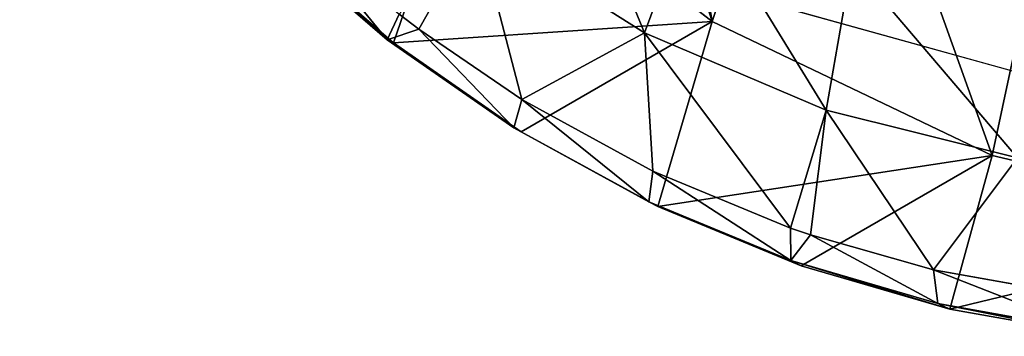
# Model space of a CAD drawing. Extents: x 80 to 596, y 77 to 1633.
# Tile 2 of 256: x 80.5 to 83.91, y 179.77 to 180.87. Entities that reach past the tile are written whole.
import ezdxf

# ---------------------------------------------------------------- set-up
doc = ezdxf.new("R2010")
doc.units = 0
doc.header["$LTSCALE"] = 25.4
doc.layers.get('0').update_dxf_attribs({"color": 13, "linetype": 'CONTINUOUS'})

# ---------------------------------------------------------------- blocks, each defined once
blk = doc.blocks.new('CADILLAC-III-8190-7988-799')
at = {"color": 18}
for p, q in [((-256.1094, 180.7905, 20.1152), (-255.8567, 181.526, 24.076)), ((-256.1094, 180.7905, 20.1152), (-255.8567, 181.526, 24.076)), ((-255.8567, 181.526, 24.076), (-255.0054, 180.8642, 23.997)), ((-255.8567, 181.526, 24.076), (-255.0054, 180.8642, 23.997)), ((-255.0645, 181.2976, 18.1263), (-255.2403, 180.8257, 18.7405)), ((-255.0645, 181.2976, 18.1263), (-255.2403, 180.8257, 18.7405)), ((-256.0211, 180.8378, 19.4845), (-255.8206, 181.1922, 18.8026)), ((-256.0211, 180.8378, 19.4845), (-255.8206, 181.1922, 18.8026)), ((-255.8206, 181.1922, 18.8026), (-255.6644, 180.5947, 19.4481)), ((-255.8206, 181.1922, 18.8026), (-255.6644, 180.5947, 19.4481)), ((-255.8206, 181.1922, 18.8026), (-255.2403, 180.8257, 18.7405)), ((-255.8206, 181.1922, 18.8026), (-255.2403, 180.8257, 18.7405)), ((-256.1312, 180.8006, 19.7957), (-256.5352, 181.1509, 19.8297)), ((-256.1312, 180.8006, 19.7957), (-256.5352, 181.1509, 19.8297)), ((-256.1094, 180.7905, 20.1152), (-256.5176, 181.1444, 20.1495)), ((-256.1094, 180.7905, 20.1152), (-256.5176, 181.1444, 20.1495)), ((-254.5221, 181.066, 18.0575), (-254.6108, 180.5569, 18.6606)), ((-254.5221, 181.066, 18.0575), (-254.6108, 180.5569, 18.6606)), ((-256.0898, 180.8902, 19.4909), (-256.1312, 180.8006, 19.7957)), ((-256.0898, 180.8902, 19.4909), (-256.1312, 180.8006, 19.7957)), ((-256.0898, 180.8902, 19.4909), (-256.0211, 180.8378, 19.4845)), ((-256.0898, 180.8902, 19.4909), (-256.0211, 180.8378, 19.4845)), ((-256.1094, 180.7905, 20.1152), (-255.0054, 180.8642, 23.997)), ((-256.1094, 180.7905, 20.1152), (-255.0054, 180.8642, 23.997)), ((-255.6664, 180.4826, 20.0705), (-255.0054, 180.8642, 23.997)), ((-255.6664, 180.4826, 20.0705), (-255.0054, 180.8642, 23.997)), ((-255.1937, 180.2243, 20.0161), (-255.0054, 180.8642, 23.997)), ((-255.1937, 180.2243, 20.0161), (-255.0054, 180.8642, 23.997)), ((-255.0054, 180.8642, 23.997), (-254.0359, 180.4003, 23.8789)), ((-255.0054, 180.8642, 23.997), (-254.0359, 180.4003, 23.8789)), ((-256.0211, 180.8378, 19.4845), (-256.1312, 180.8006, 19.7957)), ((-256.0211, 180.8378, 19.4845), (-256.1312, 180.8006, 19.7957)), ((-256.0211, 180.8378, 19.4845), (-255.6927, 180.4958, 19.7515)), ((-256.0211, 180.8378, 19.4845), (-255.6644, 180.5947, 19.4481)), ((-256.0211, 180.8378, 19.4845), (-255.6927, 180.4958, 19.7515)), ((-256.0211, 180.8378, 19.4845), (-255.6644, 180.5947, 19.4481)), ((-255.6644, 180.5947, 19.4481), (-255.2403, 180.8257, 18.7405)), ((-255.6644, 180.5947, 19.4481), (-255.2403, 180.8257, 18.7405)), ((-255.2107, 180.3467, 19.3958), (-255.2403, 180.8257, 18.7405)), ((-255.2403, 180.8257, 18.7405), (-254.7338, 180.1493, 19.3347)), ((-255.2107, 180.3467, 19.3958), (-255.2403, 180.8257, 18.7405)), ((-255.2403, 180.8257, 18.7405), (-254.7338, 180.1493, 19.3347)), ((-255.2403, 180.8257, 18.7405), (-254.6108, 180.5569, 18.6606)), ((-255.2403, 180.8257, 18.7405), (-254.6108, 180.5569, 18.6606)), ((-255.6927, 180.4958, 19.7515), (-256.1312, 180.8006, 19.7957)), ((-256.1094, 180.7905, 20.1152), (-256.1312, 180.8006, 19.7957)), ((-255.6927, 180.4958, 19.7515), (-256.1312, 180.8006, 19.7957)), ((-256.1094, 180.7905, 20.1152), (-256.1312, 180.8006, 19.7957)), ((-255.6664, 180.4826, 20.0705), (-256.1094, 180.7905, 20.1152)), ((-255.6664, 180.4826, 20.0705), (-256.1094, 180.7905, 20.1152)), ((-255.6644, 180.5947, 19.4481), (-255.6927, 180.4958, 19.7515)), ((-255.6644, 180.5947, 19.4481), (-255.6927, 180.4958, 19.7515)), ((-255.6644, 180.5947, 19.4481), (-255.2107, 180.3467, 19.3958)), ((-255.6644, 180.5947, 19.4481), (-255.2107, 180.3467, 19.3958)), ((-254.7338, 180.1493, 19.3347), (-254.6108, 180.5569, 18.6606)), ((-254.7338, 180.1493, 19.3347), (-254.6108, 180.5569, 18.6606)), ((-254.665, 180.1257, 19.3254), (-254.6108, 180.5569, 18.6606)), ((-254.665, 180.1257, 19.3254), (-254.6108, 180.5569, 18.6606)), ((-254.6108, 180.5569, 18.6606), (-254.2394, 180.0047, 19.2655)), ((-254.6108, 180.5569, 18.6606), (-254.2394, 180.0047, 19.2655)), ((-254.6108, 180.5569, 18.6606), (-253.9483, 180.3928, 18.5651)), ((-254.6108, 180.5569, 18.6606), (-253.9483, 180.3928, 18.5651)), ((-255.2248, 180.2402, 19.6976), (-255.6927, 180.4958, 19.7515)), ((-255.6664, 180.4826, 20.0705), (-255.6927, 180.4958, 19.7515)), ((-255.2248, 180.2402, 19.6976), (-255.6927, 180.4958, 19.7515)), ((-255.6664, 180.4826, 20.0705), (-255.6927, 180.4958, 19.7515)), ((-255.1937, 180.2243, 20.0161), (-255.6664, 180.4826, 20.0705)), ((-255.1937, 180.2243, 20.0161), (-255.6664, 180.4826, 20.0705)), ((-255.1937, 180.2243, 20.0161), (-254.0359, 180.4003, 23.8789)), ((-255.1937, 180.2243, 20.0161), (-254.0359, 180.4003, 23.8789)), ((-254.6969, 180.0187, 19.9524), (-254.0359, 180.4003, 23.8789)), ((-254.6969, 180.0187, 19.9524), (-254.0359, 180.4003, 23.8789)), ((-254.2394, 180.0047, 19.2655), (-253.9483, 180.3928, 18.5651)), ((-254.2394, 180.0047, 19.2655), (-253.9483, 180.3928, 18.5651)), ((-254.1819, 179.8681, 19.8803), (-254.0359, 180.4003, 23.8789)), ((-254.1819, 179.8681, 19.8803), (-254.0359, 180.4003, 23.8789)), ((-254.0359, 180.4003, 23.8789), (-252.9937, 180.156, 23.7272)), ((-254.0359, 180.4003, 23.8789), (-252.9937, 180.156, 23.7272)), ((-255.2107, 180.3467, 19.3958), (-255.2248, 180.2402, 19.6976)), ((-255.2107, 180.3467, 19.3958), (-255.2248, 180.2402, 19.6976)), ((-255.2107, 180.3467, 19.3958), (-254.7338, 180.1493, 19.3347)), ((-255.2107, 180.3467, 19.3958), (-254.7338, 180.1493, 19.3347)), ((-254.7332, 180.0367, 19.6346), (-255.2248, 180.2402, 19.6976)), ((-255.1937, 180.2243, 20.0161), (-255.2248, 180.2402, 19.6976)), ((-254.7332, 180.0367, 19.6346), (-255.2248, 180.2402, 19.6976)), ((-255.1937, 180.2243, 20.0161), (-255.2248, 180.2402, 19.6976)), ((-254.6969, 180.0187, 19.9524), (-255.1937, 180.2243, 20.0161)), ((-254.6969, 180.0187, 19.9524), (-255.1937, 180.2243, 20.0161)), ((-254.7338, 180.1493, 19.3347), (-254.7332, 180.0367, 19.6346)), ((-254.7338, 180.1493, 19.3347), (-254.7332, 180.0367, 19.6346)), ((-254.7338, 180.1493, 19.3347), (-254.665, 180.1257, 19.3254)), ((-254.7338, 180.1493, 19.3347), (-254.665, 180.1257, 19.3254)), ((-254.1819, 179.8681, 19.8803), (-252.9937, 180.156, 23.7272)), ((-254.1819, 179.8681, 19.8803), (-252.9937, 180.156, 23.7272)), ((-254.665, 180.1257, 19.3254), (-254.7332, 180.0367, 19.6346)), ((-254.665, 180.1257, 19.3254), (-254.7332, 180.0367, 19.6346)), ((-254.665, 180.1257, 19.3254), (-254.2234, 179.8877, 19.5633)), ((-254.665, 180.1257, 19.3254), (-254.2394, 180.0047, 19.2655)), ((-254.665, 180.1257, 19.3254), (-254.2234, 179.8877, 19.5633)), ((-254.665, 180.1257, 19.3254), (-254.2394, 180.0047, 19.2655)), ((-254.2234, 179.8877, 19.5633), (-254.7332, 180.0367, 19.6346)), ((-254.6969, 180.0187, 19.9524), (-254.7332, 180.0367, 19.6346)), ((-254.2234, 179.8877, 19.5633), (-254.7332, 180.0367, 19.6346)), ((-254.6969, 180.0187, 19.9524), (-254.7332, 180.0367, 19.6346)), ((-254.1819, 179.8681, 19.8803), (-254.6969, 180.0187, 19.9524)), ((-254.1819, 179.8681, 19.8803), (-254.6969, 180.0187, 19.9524)), ((-254.2394, 180.0047, 19.2655), (-254.2234, 179.8877, 19.5633)), ((-254.2394, 180.0047, 19.2655), (-253.7332, 179.9148, 19.1891)), ((-254.2394, 180.0047, 19.2655), (-254.2234, 179.8877, 19.5633)), ((-254.2394, 180.0047, 19.2655), (-253.7332, 179.9148, 19.1891)), ((-253.7016, 179.7949, 19.4845), (-254.2234, 179.8877, 19.5633)), ((-253.7016, 179.7949, 19.4845), (-254.2234, 179.8877, 19.5633)), ((-254.1819, 179.8681, 19.8803), (-254.2234, 179.8877, 19.5633)), ((-254.1819, 179.8681, 19.8803), (-254.2234, 179.8877, 19.5633)), ((-253.6547, 179.7744, 19.8007), (-254.1819, 179.8681, 19.8803)), ((-253.6547, 179.7744, 19.8007), (-254.1819, 179.8681, 19.8803))]:
    blk.add_line(p, q, dxfattribs=at)
at = {"color": 250}
blk.add_line((-254.837, 180.9353, 23.9618), (-252.4402, 180.2693, 23.623), dxfattribs=at)
blk.add_line((-254.837, 180.9353, 23.9618), (-252.4402, 180.2693, 23.623), dxfattribs=at)
mesh = blk.add_polyface(dxfattribs=at)
corners = [(-12.8344, 318.6058, 1446.9825), (-254.837, 180.9353, 23.9618), (-252.4402, 180.2693, 23.623), (-15.2311, 319.2719, 1447.3213)]
mesh.append_faces([[corners[k] for k in face] for face in [(0, 1, 2), (1, 0, 3)]], dxfattribs={"vtx0": -1, "color": 250})
at = {"color": 18}
mesh = blk.add_polyface(dxfattribs=at)
corners = [(-257.3421, 184.3524, 24.0514), (-257.2352, 186.4875, 23.8259), (-257.4038, 185.4277, 23.9573), (-257.053, 183.3119, 24.1038), (-256.8443, 187.4824, 23.6634), (-256.55, 182.3548, 24.1122), (-256.2491, 188.3657, 23.4773), (-256.2233, 185.3156, 23.7694), (-256.1446, 184.3696, 23.8481), (-255.8567, 181.526, 24.076), (-255.8355, 183.4693, 23.8836), (-255.0054, 180.8642, 23.997), (-255.3156, 182.6713, 23.8736), (-254.6173, 182.0257, 23.8188), (-254.0359, 180.4003, 23.8789), (-253.7848, 181.573, 23.7227), (-252.9937, 180.156, 23.7272), (-252.8701, 181.3418, 23.5912), (-251.9274, 180.1427, 23.549), (-251.9309, 181.3466, 23.4326), (-251.0261, 181.587, 23.2569), (-250.8868, 180.3611, 23.3526), (-250.2126, 182.0479, 23.0752), (-249.9207, 180.8009, 23.1472), (-249.5414, 182.7005, 22.8988), (-249.0742, 181.4417, 22.9425), (-249.0549, 183.5036, 22.7388), (-248.387, 182.2533, 22.7479), (-248.7835, 184.4068, 22.6053), (-248.7442, 185.3534, 22.5067), (-248.7324, 188.2722, 22.2211), (-248.1307, 187.374, 22.2071), (-247.891, 183.1979, 22.5726), (-247.7323, 186.3693, 22.2376), (-247.6096, 184.2313, 22.4248), (-247.5558, 185.3052, 22.3114), (-256.0668, 186.2479, 23.6525), (-255.4777, 189.0961, 23.2765), (-255.6848, 187.1078, 23.5046), (-255.1013, 187.8414, 23.3351), (-254.5661, 189.6396, 23.0702), (-254.3531, 188.4026, 23.1546), (-253.5569, 189.9706, 22.8681), (-253.4871, 188.7561, 22.9744), (-252.4973, 190.0738, 22.6797), (-252.5578, 188.8796, 22.806), (-251.6235, 188.7655, 22.6598), (-251.4368, 189.9443, 22.5138), (-250.7429, 188.4209, 22.5451), (-250.425, 189.5881, 22.3781), (-249.9714, 187.8674, 22.469), (-249.5092, 189.0219, 22.279), (-249.3575, 187.1398, 22.4363), (-248.9397, 186.2839, 22.4492)]
mesh.append_faces([[corners[k] for k in face] for face in [(0, 1, 2), (33, 34, 35)]], dxfattribs={"vtx0": -1, "color": 18})
mesh.append_faces([[corners[k] for k in face] for face in [(1, 3, 4), (4, 5, 6), (7, 5, 8), (8, 9, 10), (10, 11, 12), (12, 11, 13), (13, 14, 15), (15, 16, 17), (17, 18, 19), (19, 18, 20), (20, 21, 22), (22, 23, 24), (24, 25, 26), (26, 27, 28), (28, 27, 29), (30, 27, 31), (31, 32, 33), (6, 36, 37), (36, 6, 7), (37, 39, 40), (40, 41, 42), (42, 43, 44), (44, 46, 47), (47, 48, 49), (49, 50, 51), (51, 52, 30)]], dxfattribs={"vtx0": -1, "vtx1": -1, "color": 18})
mesh.append_faces([[corners[k] for k in face] for face in [(6, 5, 7), (29, 27, 30)]], dxfattribs={"vtx0": -1, "vtx1": -1, "vtx2": -1, "color": 18})
mesh.append_faces([[corners[k] for k in face] for face in [(1, 0, 3), (4, 3, 5), (8, 5, 9), (10, 9, 11), (13, 11, 14), (15, 14, 16), (17, 16, 18), (20, 18, 21), (22, 21, 23), (24, 23, 25), (26, 25, 27), (31, 27, 32), (33, 32, 34), (37, 36, 38), (37, 38, 39), (40, 39, 41), (42, 41, 43), (44, 43, 45), (44, 45, 46), (47, 46, 48), (49, 48, 50), (51, 50, 52), (30, 52, 53), (30, 53, 29)]], dxfattribs={"vtx0": -1, "vtx2": -1, "color": 18})
at = {"color": 250}
mesh = blk.add_polyface(dxfattribs=at)
corners = [(-256.6405, 187.5443, 23.623), (-256.6019, 182.7165, 24.0858), (-257.262, 185.1356, 23.9618), (-254.9038, 189.2972, 23.1603), (-254.837, 180.9353, 23.9618), (-252.5174, 189.9247, 22.6976), (-252.4402, 180.2693, 23.623), (-250.1207, 189.2586, 22.3589), (-250.0538, 180.8968, 23.1603), (-248.3558, 187.4774, 22.2349), (-248.3172, 182.6497, 22.6976), (-247.6957, 185.0584, 22.3589)]
mesh.append_faces([[corners[k] for k in face] for face in [(0, 1, 2), (10, 9, 11)]], dxfattribs={"vtx0": -1, "color": 250})
mesh.append_faces([[corners[k] for k in face] for face in [(1, 3, 4), (4, 5, 6), (6, 7, 8), (8, 9, 10)]], dxfattribs={"vtx0": -1, "vtx1": -1, "color": 250})
mesh.append_faces([[corners[k] for k in face] for face in [(1, 0, 3), (4, 3, 5), (6, 5, 7), (8, 7, 9)]], dxfattribs={"vtx0": -1, "vtx2": -1, "color": 250})
at = {"color": 18}
mesh = blk.add_polyface(dxfattribs=at)
corners = [(-255.2403, 180.8257, 18.7405), (-255.5646, 181.6134, 18.1798), (-255.0645, 181.2976, 18.1263), (-255.8206, 181.1922, 18.8026)]
mesh.append_faces([[corners[k] for k in face] for face in [(0, 1, 2), (1, 0, 3)]], dxfattribs={"vtx0": -1, "color": 18})
mesh = blk.add_polyface(dxfattribs=at)
corners = [(-255.8567, 181.526, 24.076), (-256.5176, 181.1444, 20.1495), (-256.1094, 180.7905, 20.1152)]
mesh.append_faces([[corners[k] for k in face] for face in [(0, 1, 2)]], dxfattribs={"color": 18})
mesh = blk.add_polyface(dxfattribs=at)
corners = [(-255.8567, 181.526, 24.076), (-256.1094, 180.7905, 20.1152), (-255.0054, 180.8642, 23.997)]
mesh.append_faces([[corners[k] for k in face] for face in [(0, 1, 2)]], dxfattribs={"color": 18})
mesh = blk.add_polyface(dxfattribs=at)
corners = [(-254.6108, 180.5569, 18.6606), (-255.0645, 181.2976, 18.1263), (-254.5221, 181.066, 18.0575), (-255.2403, 180.8257, 18.7405)]
mesh.append_faces([[corners[k] for k in face] for face in [(0, 1, 2), (1, 0, 3)]], dxfattribs={"vtx0": -1, "color": 18})
mesh = blk.add_polyface(dxfattribs=at)
corners = [(-256.1312, 180.8006, 19.7957), (-256.4817, 181.23, 19.5239), (-256.0898, 180.8902, 19.4909), (-256.5352, 181.1509, 19.8297)]
mesh.append_faces([[corners[k] for k in face] for face in [(0, 1, 2), (1, 0, 3)]], dxfattribs={"vtx0": -1, "color": 18})
mesh = blk.add_polyface(dxfattribs=at)
corners = [(-256.0898, 180.8902, 19.4909), (-255.8206, 181.1922, 18.8026), (-256.0211, 180.8378, 19.4845)]
mesh.append_faces([[corners[k] for k in face] for face in [(0, 1, 2)]], dxfattribs={"color": 18})
mesh = blk.add_polyface(dxfattribs=at)
corners = [(-256.0211, 180.8378, 19.4845), (-255.8206, 181.1922, 18.8026), (-255.6644, 180.5947, 19.4481)]
mesh.append_faces([[corners[k] for k in face] for face in [(0, 1, 2)]], dxfattribs={"color": 18})
mesh = blk.add_polyface(dxfattribs=at)
corners = [(-255.6644, 180.5947, 19.4481), (-255.8206, 181.1922, 18.8026), (-255.2403, 180.8257, 18.7405)]
mesh.append_faces([[corners[k] for k in face] for face in [(0, 1, 2)]], dxfattribs={"color": 18})
mesh = blk.add_polyface(dxfattribs=at)
corners = [(-256.1094, 180.7905, 20.1152), (-256.5352, 181.1509, 19.8297), (-256.1312, 180.8006, 19.7957), (-256.5176, 181.1444, 20.1495)]
mesh.append_faces([[corners[k] for k in face] for face in [(0, 1, 2), (1, 0, 3)]], dxfattribs={"vtx0": -1, "color": 18})
mesh = blk.add_polyface(dxfattribs=at)
corners = [(-253.9483, 180.3928, 18.5651), (-254.5221, 181.066, 18.0575), (-253.9513, 180.9247, 17.9752), (-254.6108, 180.5569, 18.6606)]
mesh.append_faces([[corners[k] for k in face] for face in [(0, 1, 2), (1, 0, 3)]], dxfattribs={"vtx0": -1, "color": 18})
mesh = blk.add_polyface(dxfattribs=at)
corners = [(-256.1312, 180.8006, 19.7957), (-256.0898, 180.8902, 19.4909), (-256.0211, 180.8378, 19.4845)]
mesh.append_faces([[corners[k] for k in face] for face in [(0, 1, 2)]], dxfattribs={"color": 18})
mesh = blk.add_polyface(dxfattribs=at)
corners = [(-255.0054, 180.8642, 23.997), (-256.1094, 180.7905, 20.1152), (-255.6664, 180.4826, 20.0705)]
mesh.append_faces([[corners[k] for k in face] for face in [(0, 1, 2)]], dxfattribs={"color": 18})
mesh = blk.add_polyface(dxfattribs=at)
corners = [(-255.0054, 180.8642, 23.997), (-255.6664, 180.4826, 20.0705), (-255.1937, 180.2243, 20.0161)]
mesh.append_faces([[corners[k] for k in face] for face in [(0, 1, 2)]], dxfattribs={"color": 18})
mesh = blk.add_polyface(dxfattribs=at)
corners = [(-255.0054, 180.8642, 23.997), (-255.1937, 180.2243, 20.0161), (-254.0359, 180.4003, 23.8789)]
mesh.append_faces([[corners[k] for k in face] for face in [(0, 1, 2)]], dxfattribs={"color": 18})
mesh = blk.add_polyface(dxfattribs=at)
corners = [(-256.1312, 180.8006, 19.7957), (-256.0211, 180.8378, 19.4845), (-255.6927, 180.4958, 19.7515)]
mesh.append_faces([[corners[k] for k in face] for face in [(0, 1, 2)]], dxfattribs={"color": 18})
mesh = blk.add_polyface(dxfattribs=at)
corners = [(-255.6927, 180.4958, 19.7515), (-256.0211, 180.8378, 19.4845), (-255.6644, 180.5947, 19.4481)]
mesh.append_faces([[corners[k] for k in face] for face in [(0, 1, 2)]], dxfattribs={"color": 18})
mesh = blk.add_polyface(dxfattribs=at)
corners = [(-255.6644, 180.5947, 19.4481), (-255.2403, 180.8257, 18.7405), (-255.2107, 180.3467, 19.3958)]
mesh.append_faces([[corners[k] for k in face] for face in [(0, 1, 2)]], dxfattribs={"color": 18})
mesh = blk.add_polyface(dxfattribs=at)
corners = [(-255.2107, 180.3467, 19.3958), (-255.2403, 180.8257, 18.7405), (-254.7338, 180.1493, 19.3347)]
mesh.append_faces([[corners[k] for k in face] for face in [(0, 1, 2)]], dxfattribs={"color": 18})
mesh = blk.add_polyface(dxfattribs=at)
corners = [(-254.7338, 180.1493, 19.3347), (-255.2403, 180.8257, 18.7405), (-254.6108, 180.5569, 18.6606)]
mesh.append_faces([[corners[k] for k in face] for face in [(0, 1, 2)]], dxfattribs={"color": 18})
mesh = blk.add_polyface(dxfattribs=at)
corners = [(-255.6664, 180.4826, 20.0705), (-256.1312, 180.8006, 19.7957), (-255.6927, 180.4958, 19.7515), (-256.1094, 180.7905, 20.1152)]
mesh.append_faces([[corners[k] for k in face] for face in [(0, 1, 2), (1, 0, 3)]], dxfattribs={"vtx0": -1, "color": 18})
mesh = blk.add_polyface(dxfattribs=at)
corners = [(-255.2248, 180.2402, 19.6976), (-255.6644, 180.5947, 19.4481), (-255.2107, 180.3467, 19.3958), (-255.6927, 180.4958, 19.7515)]
mesh.append_faces([[corners[k] for k in face] for face in [(0, 1, 2), (1, 0, 3)]], dxfattribs={"vtx0": -1, "color": 18})
mesh = blk.add_polyface(dxfattribs=at)
corners = [(-254.7338, 180.1493, 19.3347), (-254.6108, 180.5569, 18.6606), (-254.665, 180.1257, 19.3254)]
mesh.append_faces([[corners[k] for k in face] for face in [(0, 1, 2)]], dxfattribs={"color": 18})
mesh = blk.add_polyface(dxfattribs=at)
corners = [(-254.665, 180.1257, 19.3254), (-254.6108, 180.5569, 18.6606), (-254.2394, 180.0047, 19.2655)]
mesh.append_faces([[corners[k] for k in face] for face in [(0, 1, 2)]], dxfattribs={"color": 18})
mesh = blk.add_polyface(dxfattribs=at)
corners = [(-254.2394, 180.0047, 19.2655), (-254.6108, 180.5569, 18.6606), (-253.9483, 180.3928, 18.5651)]
mesh.append_faces([[corners[k] for k in face] for face in [(0, 1, 2)]], dxfattribs={"color": 18})
mesh = blk.add_polyface(dxfattribs=at)
corners = [(-255.1937, 180.2243, 20.0161), (-255.6927, 180.4958, 19.7515), (-255.2248, 180.2402, 19.6976), (-255.6664, 180.4826, 20.0705)]
mesh.append_faces([[corners[k] for k in face] for face in [(0, 1, 2), (1, 0, 3)]], dxfattribs={"vtx0": -1, "color": 18})
mesh = blk.add_polyface(dxfattribs=at)
corners = [(-254.0359, 180.4003, 23.8789), (-255.1937, 180.2243, 20.0161), (-254.6969, 180.0187, 19.9524)]
mesh.append_faces([[corners[k] for k in face] for face in [(0, 1, 2)]], dxfattribs={"color": 18})
mesh = blk.add_polyface(dxfattribs=at)
corners = [(-254.0359, 180.4003, 23.8789), (-254.6969, 180.0187, 19.9524), (-254.1819, 179.8681, 19.8803)]
mesh.append_faces([[corners[k] for k in face] for face in [(0, 1, 2)]], dxfattribs={"color": 18})
mesh = blk.add_polyface(dxfattribs=at)
corners = [(-254.2394, 180.0047, 19.2655), (-253.9483, 180.3928, 18.5651), (-253.7332, 179.9148, 19.1891)]
mesh.append_faces([[corners[k] for k in face] for face in [(0, 1, 2)]], dxfattribs={"color": 18})
mesh = blk.add_polyface(dxfattribs=at)
corners = [(-254.0359, 180.4003, 23.8789), (-254.1819, 179.8681, 19.8803), (-252.9937, 180.156, 23.7272)]
mesh.append_faces([[corners[k] for k in face] for face in [(0, 1, 2)]], dxfattribs={"color": 18})
mesh = blk.add_polyface(dxfattribs=at)
corners = [(-254.7332, 180.0367, 19.6346), (-255.2107, 180.3467, 19.3958), (-254.7338, 180.1493, 19.3347), (-255.2248, 180.2402, 19.6976)]
mesh.append_faces([[corners[k] for k in face] for face in [(0, 1, 2), (1, 0, 3)]], dxfattribs={"vtx0": -1, "color": 18})
mesh = blk.add_polyface(dxfattribs=at)
corners = [(-254.6969, 180.0187, 19.9524), (-255.2248, 180.2402, 19.6976), (-254.7332, 180.0367, 19.6346), (-255.1937, 180.2243, 20.0161)]
mesh.append_faces([[corners[k] for k in face] for face in [(0, 1, 2), (1, 0, 3)]], dxfattribs={"vtx0": -1, "color": 18})
mesh = blk.add_polyface(dxfattribs=at)
corners = [(-254.7332, 180.0367, 19.6346), (-254.7338, 180.1493, 19.3347), (-254.665, 180.1257, 19.3254)]
mesh.append_faces([[corners[k] for k in face] for face in [(0, 1, 2)]], dxfattribs={"color": 18})
mesh = blk.add_polyface(dxfattribs=at)
corners = [(-252.9937, 180.156, 23.7272), (-254.1819, 179.8681, 19.8803), (-253.6547, 179.7744, 19.8007)]
mesh.append_faces([[corners[k] for k in face] for face in [(0, 1, 2)]], dxfattribs={"color": 18})
mesh = blk.add_polyface(dxfattribs=at)
corners = [(-254.7332, 180.0367, 19.6346), (-254.665, 180.1257, 19.3254), (-254.2234, 179.8877, 19.5633)]
mesh.append_faces([[corners[k] for k in face] for face in [(0, 1, 2)]], dxfattribs={"color": 18})
mesh = blk.add_polyface(dxfattribs=at)
corners = [(-254.2234, 179.8877, 19.5633), (-254.665, 180.1257, 19.3254), (-254.2394, 180.0047, 19.2655)]
mesh.append_faces([[corners[k] for k in face] for face in [(0, 1, 2)]], dxfattribs={"color": 18})
mesh = blk.add_polyface(dxfattribs=at)
corners = [(-254.1819, 179.8681, 19.8803), (-254.7332, 180.0367, 19.6346), (-254.2234, 179.8877, 19.5633), (-254.6969, 180.0187, 19.9524)]
mesh.append_faces([[corners[k] for k in face] for face in [(0, 1, 2), (1, 0, 3)]], dxfattribs={"vtx0": -1, "color": 18})
mesh = blk.add_polyface(dxfattribs=at)
corners = [(-253.7016, 179.7949, 19.4845), (-254.2394, 180.0047, 19.2655), (-253.7332, 179.9148, 19.1891), (-254.2234, 179.8877, 19.5633)]
mesh.append_faces([[corners[k] for k in face] for face in [(0, 1, 2), (1, 0, 3)]], dxfattribs={"vtx0": -1, "color": 18})
mesh = blk.add_polyface(dxfattribs=at)
corners = [(-253.6547, 179.7744, 19.8007), (-254.2234, 179.8877, 19.5633), (-253.7016, 179.7949, 19.4845), (-254.1819, 179.8681, 19.8803)]
mesh.append_faces([[corners[k] for k in face] for face in [(0, 1, 2), (1, 0, 3)]], dxfattribs={"vtx0": -1, "color": 18})
blk = doc.blocks.new('GRUPUJ_1')
at = {"color": 0}
blk.add_blockref('CADILLAC-III-8190-7988-799', (258.0665, -77.4909, -7.1114), dxfattribs=at)

msp = doc.modelspace()

# ---------------------------------------------------------------- block references
at = {"color": 0}
msp.add_blockref('GRUPUJ_1', (79.8335, 77.4909, -7.9886), dxfattribs=at)

doc.saveas('drawing.dxf')
